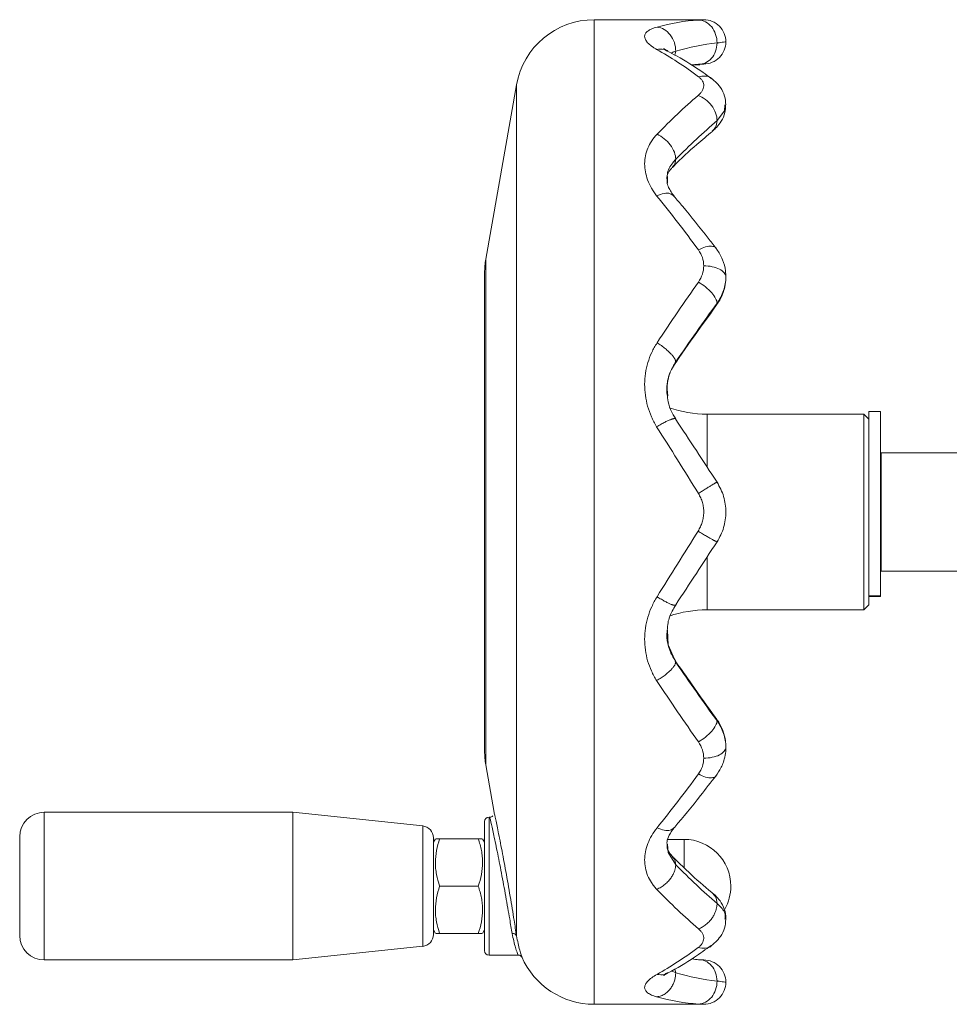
# Model space of a CAD drawing. Header units: millimetres. Extents: x 133 to 1049, y -79 to 877.
# Tile 9 of 28: x 133 to 227, y 633 to 733. Entities that reach past the tile are written whole.
import ezdxf

# ---------------------------------------------------------------- set-up
doc = ezdxf.new("R2010")
doc.units = ezdxf.units.MM

msp = doc.modelspace()

# ---------------------------------------------------------------- linework, layer by layer
at = {"color": 7, "linetype": 'Continuous', "lineweight": 15}
for p, q in [((202.36, 732.89), (191.23, 732.89)), ((199.51, 729.69), (199.44, 729.3)), ((201.13, 728.26), (201.71, 728.3)), ((201.71, 728.3), (201.95, 728.32)), ((183.35, 726.28), (180.23, 708.58)), ((180.11, 658.59), (180.11, 707.19)), ((199.45, 698.05), (199.51, 698.14)), ((220.31, 693.09), (219.11, 693.09)), ((219.11, 674.36), (219.11, 693.09)), ((220.31, 674.36), (220.31, 693.09)), ((218.61, 692.83), (202.7, 692.83)), ((219.11, 692.33), (218.61, 692.83)), ((218.61, 692.83), (218.61, 672.95)), ((232.76, 688.89), (220.36, 688.89)), ((220.36, 688.89), (220.36, 676.89)), ((220.36, 687.89), (220.31, 687.89)), ((220.31, 677.89), (220.36, 677.89)), ((220.36, 676.89), (232.76, 676.89)), ((219.11, 674.36), (219.11, 673.45)), ((219.11, 674.36), (220.31, 674.36)), ((219.11, 674.31), (219.11, 674.36)), ((219.11, 674.31), (220.31, 674.31)), ((220.31, 674.31), (220.31, 674.36)), ((218.61, 672.95), (219.11, 673.45)), ((202.7, 672.95), (218.61, 672.95)), ((199.45, 667.73), (199.51, 667.64)), ((180.23, 657.2), (181.08, 652.36)), ((160.64, 652.39), (135.41, 652.39)), ((173.83, 651), (160.64, 652.39)), ((160.64, 652.39), (160.64, 637.39)), ((180.11, 644.89), (180.11, 651.44)), ((180.64, 651.89), (180.56, 651.89)), ((132.91, 639.89), (132.91, 649.89)), ((174.91, 649.81), (174.91, 644.89)), ((175.11, 649.7), (174.91, 649.34)), ((179.47, 649.7), (175.54, 649.7)), ((180.11, 649.34), (179.9, 649.7)), ((200.36, 649.64), (198.71, 649.64)), ((174.91, 644.89), (174.91, 639.97)), ((179.47, 644.89), (175.54, 644.89)), ((180.11, 638.34), (180.11, 644.89)), ((174.91, 640.44), (175.11, 640.08)), ((179.47, 640.08), (175.54, 640.08)), ((179.9, 640.08), (180.11, 640.44)), ((160.64, 637.39), (173.83, 638.78)), ((135.41, 637.39), (160.64, 637.39)), ((180.56, 637.89), (183.48, 637.89)), ((199.44, 636.5), (199.51, 636.09)), ((191.23, 632.89), (202.36, 632.89))]:
    msp.add_line(p, q, dxfattribs=at)
at = {"color": 8, "linetype": 'Continuous', "lineweight": 15}
for p, q in [((191.23, 732.89), (191.23, 632.89)), ((201.07, 728.29), (201.82, 728.36)), ((183.35, 726.28), (183.35, 639.84)), ((198.67, 716.28), (198.69, 716.64)), ((180.23, 708.58), (180.23, 657.2)), ((203.6, 703.87), (203.71, 704.09)), ((203.61, 703.89), (203.58, 703.83)), ((202.7, 692.83), (202.7, 687.51)), ((202.7, 678.28), (202.7, 672.95)), ((203.6, 661.9), (203.71, 661.68)), ((135.41, 652.39), (135.41, 637.39)), ((173.83, 638.78), (173.83, 651)), ((180.56, 651.89), (180.56, 644.89)), ((200.36, 649.64), (200.36, 646.8)), ((180.56, 644.89), (180.56, 637.89))]:
    msp.add_line(p, q, dxfattribs=at)
at = {"color": 8, "linetype": 'Continuous', "lineweight": 15, "flags": 128}
for points in [[(204.5, 724.24), (204.47, 723.63), (203.71, 722.64), (203.71, 722.64), (203.71, 722.64)], [(198.68, 670.88), (198.74, 669.4), (199.51, 667.64), (199.51, 667.64), (199.51, 667.64)], [(198.69, 649.15), (198.74, 648.31), (199.51, 647.07), (199.51, 647.07), (199.51, 647.07)], [(199.09, 636.3), (199.51, 636.09), (199.51, 636.09), (199.51, 636.09)]]:
    msp.add_lwpolyline(points, dxfattribs=at)
at = {"color": 7, "linetype": 'Continuous', "lineweight": 15}
for centre, radius, start, end in [((191.23, 724.89), 8, 90, 170), ((188.11, 707.19), 8, 170, 180), ((202.7, 704.83), 12, 251.2466, 270), ((202.7, 660.95), 12, 90, 108.5898), ((188.11, 658.59), 8, 180, 190), ((135.41, 649.89), 2.5, 90, 180), ((173.71, 649.81), 1.2, 0, 84), ((180.56, 651.44), 0.45, 90, 180), ((200.36, 644.89), 4.75, 0, 90), ((200.36, 644.89), 4.75, 330.517, 0), ((182.99, 639.69), 0.388, 22.1797, 102.4842), ((135.41, 639.89), 2.5, 180, 270), ((173.71, 639.97), 1.2, 276, 0), ((180.56, 638.34), 0.45, 180, 270), ((191.23, 640.89), 8, 203.3885, 270)]:
    msp.add_arc(centre, radius, start, end, dxfattribs=at)
for points, knots in [([(197.58, 729.87), (197.49, 729.93), (197.39, 729.98), (197.21, 730.1), (197.13, 730.15), (196.9, 730.32), (196.77, 730.44), (196.56, 730.66), (196.49, 730.78), (196.38, 730.99), (196.36, 731.09), (196.36, 731.29), (196.39, 731.39), (196.5, 731.57), (196.58, 731.66), (196.79, 731.81), (196.92, 731.89), (197.24, 732.02), (197.43, 732.09), (197.62, 732.14)], [0, 0, 0, 0, 0.0625, 0.0625, 0.125, 0.125, 0.25, 0.25, 0.375, 0.375, 0.5, 0.5, 0.625, 0.625, 0.75, 0.75, 0.875, 0.875, 1, 1, 1, 1]), ([(197.62, 732.14), (197.87, 732.12), (198.12, 732.03), (198.58, 731.75), (198.79, 731.56), (199.14, 731.11), (199.28, 730.84), (199.47, 730.28), (199.51, 729.98), (199.51, 729.69)], [0, 0, 0, 0, 0.25, 0.25, 0.5, 0.5, 0.75, 0.75, 1, 1, 1, 1]), ([(201.82, 732.85), (202.07, 732.85), (202.32, 732.78), (202.78, 732.54), (202.99, 732.37), (203.34, 731.94), (203.48, 731.68), (203.66, 731.12), (203.71, 730.82), (203.71, 730.53)], [0, 0, 0, 0, 0.25, 0.25, 0.5, 0.5, 0.75, 0.75, 1, 1, 1, 1]), ([(202.36, 732.89), (202.65, 732.89), (202.95, 732.83), (203.49, 732.61), (203.74, 732.44), (204.16, 732.02), (204.32, 731.77), (204.55, 731.23), (204.61, 730.93), (204.61, 730.64)], [0, 0, 0, 0, 0.25, 0.25, 0.5, 0.5, 0.75, 0.75, 1, 1, 1, 1]), ([(203.71, 730.53), (203.7, 730.24), (203.65, 729.95), (203.46, 729.42), (203.32, 729.17), (202.97, 728.77), (202.76, 728.61), (202.31, 728.4), (202.07, 728.35), (201.82, 728.36)], [0, 0, 0, 0, 0.25, 0.25, 0.5, 0.5, 0.75, 0.75, 1, 1, 1, 1]), ([(204.61, 730.64), (204.61, 730.34), (204.55, 730.05), (204.32, 729.51), (204.16, 729.26), (203.74, 728.84), (203.49, 728.67), (202.95, 728.45), (202.65, 728.39), (202.36, 728.39)], [0, 0, 0, 0, 0.25, 0.25, 0.5, 0.5, 0.75, 0.75, 1, 1, 1, 1]), ([(204.61, 730.64), (204.61, 730.64), (204.53, 730.63), (204.22, 730.59), (204, 730.56), (203.71, 730.53)], [0, 0, 0, 0, 0.5, 0.5, 1, 1, 1, 1]), ([(197.58, 729.87), (197.84, 729.9), (198.24, 729.95), (198.54, 729.75), (198.64, 729.69)], [0, 0, 0, 0, 0.6645738, 1, 1, 1, 1]), ([(198.71, 729.7), (198.62, 729.76), (198.42, 729.87), (198.27, 729.99), (198.28, 729.98), (198.29, 729.97)], [0, 0, 0, 0, 0.377712, 0.792988, 1, 1, 1, 1]), ([(203.13, 726.93), (202.86, 727.13), (201.69, 727.97), (200.2, 728.92), (198.97, 729.54), (198.65, 729.71)], [0, 0, 0, 0, 0.185335, 0.787555, 1, 1, 1, 1]), ([(202.36, 728.39), (202.36, 728.39), (202.31, 728.39), (202.13, 728.37), (201.99, 728.37), (201.82, 728.36)], [0, 0, 0, 0, 0.5, 0.5, 1, 1, 1, 1]), ([(201.78, 725.19), (201.87, 725.26), (201.95, 725.34), (202.1, 725.5), (202.16, 725.58), (202.25, 725.75), (202.29, 725.83), (202.34, 726), (202.36, 726.09), (202.36, 726.25), (202.35, 726.34), (202.31, 726.5), (202.27, 726.58), (202.18, 726.74), (202.13, 726.81), (201.98, 726.96), (201.9, 727.03), (201.82, 727.1)], [0, 0, 0, 0, 0.125, 0.125, 0.25, 0.25, 0.375, 0.375, 0.5, 0.5, 0.625, 0.625, 0.75, 0.75, 0.875, 0.875, 1, 1, 1, 1]), ([(201.82, 727.1), (202.06, 727.14), (202.55, 727.22), (203.04, 727.08), (203.18, 726.89), (203.19, 726.88)], [0, 0, 0, 0, 0.48361, 0.96722, 1, 1, 1, 1]), ([(204.59, 724.25), (204.57, 724.55), (204.53, 725.17), (204.12, 725.99), (203.58, 726.58), (203.3, 726.8), (203.2, 726.88)], [0, 0, 0, 0, 0.274601, 0.580636, 0.847171, 1, 1, 1, 1]), ([(201.78, 725.19), (202.04, 725.1), (202.29, 724.97), (202.76, 724.63), (202.97, 724.41), (203.33, 723.94), (203.47, 723.68), (203.66, 723.16), (203.71, 722.89), (203.71, 722.64)], [0, 0, 0, 0, 0.25, 0.25, 0.5, 0.5, 0.75, 0.75, 1, 1, 1, 1]), ([(203.29, 721.61), (203.41, 721.72), (203.71, 722), (204.18, 722.6), (204.55, 723.38), (204.57, 723.95), (204.57, 724.21)], [0, 0, 0, 0, 0.1787265, 0.4457271, 0.754359, 1, 1, 1, 1]), ([(203.71, 722.64), (203.68, 722.4), (203.63, 721.95), (203.35, 721.7), (203.22, 721.58)], [0, 0, 0, 0, 0.546767, 1, 1, 1, 1]), ([(197.58, 715.01), (197.49, 715.14), (197.39, 715.27), (197.21, 715.53), (197.13, 715.66), (196.9, 716.06), (196.77, 716.33), (196.56, 716.89), (196.49, 717.17), (196.38, 717.72), (196.36, 717.99), (196.36, 718.54), (196.39, 718.81), (196.5, 719.34), (196.58, 719.6), (196.79, 720.1), (196.92, 720.34), (197.24, 720.8), (197.43, 721.03), (197.62, 721.25)], [0, 0, 0, 0, 0.0625, 0.0625, 0.125, 0.125, 0.25, 0.25, 0.375, 0.375, 0.5, 0.5, 0.625, 0.625, 0.75, 0.75, 0.875, 0.875, 1, 1, 1, 1]), ([(197.62, 721.25), (197.87, 721.14), (198.12, 720.99), (198.58, 720.62), (198.79, 720.41), (199.14, 719.94), (199.28, 719.68), (199.47, 719.18), (199.51, 718.94), (199.51, 718.71)], [0, 0, 0, 0, 0.25, 0.25, 0.5, 0.5, 0.75, 0.75, 1, 1, 1, 1]), ([(199.2, 717.91), (199.22, 717.93), (200.05, 718.77), (201.4, 720.03), (202.72, 721.11), (203.25, 721.55)], [0, 0, 0, 0, 0.0195567, 0.6057448, 1, 1, 1, 1]), ([(199.51, 718.71), (199.49, 718.49), (199.47, 718.19), (199.27, 718.03), (199.22, 717.99)], [0, 0, 0, 0, 0.754302, 1, 1, 1, 1]), ([(198.63, 716.65), (198.62, 716.72), (198.61, 717.01), (198.76, 717.35), (198.96, 717.65), (199.17, 717.87), (199.25, 717.96)], [0, 0, 0, 0, 0.160159, 0.638955, 0.866296, 1, 1, 1, 1]), ([(199.36, 714.95), (199.25, 715.1), (199.01, 715.42), (198.75, 715.91), (198.62, 716.32), (198.63, 716.55), (198.63, 716.65)], [0, 0, 0, 0, 0.214955, 0.461335, 0.79174, 1, 1, 1, 1]), ([(197.58, 715.01), (197.84, 715.11), (198.34, 715.3), (198.99, 715.27), (199.22, 715.06), (199.33, 714.96)], [0, 0, 0, 0, 0.343464, 0.6869279, 1, 1, 1, 1]), ([(203.61, 709.67), (203.34, 710.01), (202.22, 711.48), (200.79, 713.26), (199.63, 714.62), (199.34, 714.96)], [0, 0, 0, 0, 0.186122, 0.791851, 1, 1, 1, 1]), ([(204.6, 706.79), (204.59, 706.98), (204.58, 707.56), (204.31, 708.53), (203.89, 709.3), (203.64, 709.63), (203.61, 709.66)], [0, 0, 0, 0, 0.193243, 0.572496, 0.955816, 1, 1, 1, 1]), ([(204.61, 706.76), (204.61, 706.91), (204.55, 707.06), (204.32, 707.33), (204.16, 707.45), (203.74, 707.66), (203.49, 707.75), (202.95, 707.86), (202.65, 707.89), (202.36, 707.89)], [0, 0, 0, 0, 0.25, 0.25, 0.5, 0.5, 0.75, 0.75, 1, 1, 1, 1]), ([(203.71, 704.09), (203.71, 704.23), (203.66, 704.4), (203.48, 704.76), (203.34, 704.96), (202.99, 705.36), (202.78, 705.56), (202.32, 705.93), (202.07, 706.1), (201.82, 706.24)], [0, 0, 0, 0, 0.25, 0.25, 0.5, 0.5, 0.75, 0.75, 1, 1, 1, 1]), ([(203.63, 703.88), (203.79, 704.11), (204.18, 704.69), (204.51, 705.63), (204.61, 706.44), (204.61, 706.77), (204.61, 706.83)], [0, 0, 0, 0, 0.268284, 0.651867, 0.939077, 1, 1, 1, 1]), ([(204.61, 706.76), (204.61, 706.3), (204.53, 705.84), (204.22, 704.93), (204, 704.5), (203.71, 704.09)], [0, 0, 0, 0, 0.5, 0.5, 1, 1, 1, 1]), ([(199.47, 698.01), (199.5, 698.05), (200.35, 699.29), (201.74, 701.26), (203.1, 703.12), (203.63, 703.85)], [0, 0, 0, 0, 0.017746, 0.613657, 1, 1, 1, 1]), ([(197.58, 691.55), (197.49, 691.72), (197.39, 691.89), (197.21, 692.22), (197.13, 692.39), (196.9, 692.91), (196.77, 693.27), (196.56, 694), (196.49, 694.37), (196.38, 695.12), (196.36, 695.49), (196.36, 696.23), (196.39, 696.6), (196.5, 697.34), (196.58, 697.71), (196.79, 698.41), (196.92, 698.76), (197.24, 699.43), (197.43, 699.75), (197.62, 700.07)], [0, 0, 0, 0, 0.0625, 0.0625, 0.125, 0.125, 0.25, 0.25, 0.375, 0.375, 0.5, 0.5, 0.625, 0.625, 0.75, 0.75, 0.875, 0.875, 1, 1, 1, 1]), ([(199.51, 698.14), (199.51, 698.15), (199.51, 698.19), (199.5, 698.25), (199.48, 698.32), (199.44, 698.4), (199.39, 698.49), (199.33, 698.59), (199.26, 698.69), (199.16, 698.81), (199.06, 698.93), (198.93, 699.06), (198.79, 699.2), (198.63, 699.34), (198.45, 699.49), (198.26, 699.64), (198.06, 699.79), (197.84, 699.93), (197.7, 700.02), (197.62, 700.07)], [0, 0, 0, 0, 0.042769, 0.087542, 0.13432, 0.183104, 0.233895, 0.286692, 0.341496, 0.398308, 0.457128, 0.517956, 0.580793, 0.645639, 0.712493, 0.781356, 0.852228, 0.92511, 1, 1, 1, 1]), ([(198.67, 694.69), (198.65, 694.8), (198.55, 695.31), (198.68, 696.24), (198.98, 697.23), (199.35, 697.8), (199.49, 698.02)], [0, 0, 0, 0, 0.092979, 0.432702, 0.779996, 1, 1, 1, 1]), ([(199.51, 692.34), (199.43, 692.48), (199.13, 692.97), (198.78, 693.75), (198.7, 694.41), (198.67, 694.69)], [0, 0, 0, 0, 0.193789, 0.65815, 1, 1, 1, 1]), ([(199.51, 692.3), (199.51, 692.31), (199.51, 692.33), (199.5, 692.35), (199.47, 692.37), (199.44, 692.37), (199.39, 692.38), (199.33, 692.37), (199.25, 692.35), (199.15, 692.33), (199.04, 692.29), (198.92, 692.24), (198.77, 692.18), (198.61, 692.11), (198.43, 692.02), (198.24, 691.92), (198.03, 691.81), (197.81, 691.69), (197.66, 691.6), (197.58, 691.55)], [0, 0, 0, 0, 0.0427929, 0.0875889, 0.1343881, 0.183191, 0.2339975, 0.286808, 0.3416225, 0.3984412, 0.457264, 0.5180911, 0.5809225, 0.6457582, 0.7125982, 0.7814425, 0.8522909, 0.9251435, 1, 1, 1, 1]), ([(203.71, 685.91), (203.71, 685.91), (203.71, 685.91), (203.69, 685.91), (203.67, 685.9), (203.64, 685.89), (203.59, 685.86), (203.53, 685.83), (203.46, 685.79), (203.38, 685.74), (203.28, 685.68), (203.17, 685.61), (203.04, 685.54), (202.9, 685.45), (202.75, 685.36), (202.58, 685.25), (202.4, 685.14), (202.21, 685.02), (202.02, 684.9), (201.89, 684.81), (201.82, 684.77)], [0, 0, 0, 0, 0.0435455, 0.0885015, 0.1348687, 0.1826477, 0.231839, 0.2824432, 0.3344606, 0.3878917, 0.4427368, 0.4989963, 0.5566702, 0.6157589, 0.6762623, 0.7381806, 0.8015137, 0.8662614, 0.9324236, 1, 1, 1, 1]), ([(203.71, 685.91), (203.84, 685.68), (203.98, 685.44), (204.21, 684.96), (204.31, 684.72), (204.45, 684.21), (204.51, 683.94), (204.59, 683.41), (204.61, 683.15), (204.61, 682.62), (204.59, 682.36), (204.51, 681.83), (204.45, 681.57), (204.3, 681.06), (204.21, 680.81), (203.98, 680.33), (203.85, 680.1), (203.71, 679.87)], [0, 0, 0, 0, 0.125, 0.125, 0.25, 0.25, 0.375, 0.375, 0.5, 0.5, 0.625, 0.625, 0.75, 0.75, 0.875, 0.875, 1, 1, 1, 1]), ([(201.78, 680.94), (201.87, 681.09), (201.95, 681.24), (202.1, 681.54), (202.16, 681.69), (202.25, 682.01), (202.29, 682.18), (202.34, 682.51), (202.36, 682.68), (202.36, 683.01), (202.35, 683.18), (202.31, 683.52), (202.27, 683.68), (202.18, 684.01), (202.13, 684.17), (201.98, 684.47), (201.9, 684.62), (201.82, 684.77)], [0, 0, 0, 0, 0.125, 0.125, 0.25, 0.25, 0.375, 0.375, 0.5, 0.5, 0.625, 0.625, 0.75, 0.75, 0.875, 0.875, 1, 1, 1, 1]), ([(203.71, 679.87), (203.71, 679.87), (203.71, 679.87), (203.69, 679.87), (203.67, 679.87), (203.63, 679.89), (203.59, 679.91), (203.52, 679.94), (203.45, 679.98), (203.35, 680.03), (203.24, 680.09), (203.11, 680.16), (202.97, 680.25), (202.8, 680.34), (202.63, 680.44), (202.43, 680.55), (202.23, 680.68), (202.01, 680.81), (201.86, 680.9), (201.78, 680.94)], [0, 0, 0, 0, 0.042792, 0.087586, 0.134384, 0.183186, 0.233992, 0.286802, 0.341616, 0.398435, 0.457258, 0.518085, 0.580917, 0.645753, 0.712594, 0.781439, 0.852288, 0.925142, 1, 1, 1, 1]), ([(197.58, 665.77), (197.49, 665.93), (197.39, 666.09), (197.21, 666.41), (197.13, 666.58), (196.9, 667.08), (196.77, 667.42), (196.56, 668.13), (196.49, 668.5), (196.38, 669.24), (196.36, 669.61), (196.36, 670.35), (196.39, 670.72), (196.5, 671.48), (196.58, 671.84), (196.79, 672.57), (196.92, 672.92), (197.24, 673.62), (197.43, 673.95), (197.62, 674.29)], [0, 0, 0, 0, 0.0625, 0.0625, 0.125, 0.125, 0.25, 0.25, 0.375, 0.375, 0.5, 0.5, 0.625, 0.625, 0.75, 0.75, 0.875, 0.875, 1, 1, 1, 1]), ([(199.51, 673.47), (199.51, 673.47), (199.51, 673.45), (199.5, 673.43), (199.48, 673.42), (199.44, 673.41), (199.39, 673.41), (199.33, 673.42), (199.26, 673.44), (199.16, 673.47), (199.06, 673.51), (198.93, 673.56), (198.79, 673.63), (198.63, 673.71), (198.45, 673.8), (198.26, 673.9), (198.06, 674.02), (197.84, 674.15), (197.7, 674.24), (197.62, 674.29)], [0, 0, 0, 0, 0.042769, 0.087542, 0.13432, 0.183104, 0.233895, 0.286692, 0.341496, 0.398308, 0.457128, 0.517956, 0.580793, 0.645639, 0.712493, 0.781356, 0.852228, 0.92511, 1, 1, 1, 1]), ([(198.66, 670.87), (198.67, 671.13), (198.71, 671.79), (199.04, 672.66), (199.39, 673.24), (199.51, 673.44)], [0, 0, 0, 0, 0.288438, 0.745409, 1, 1, 1, 1]), ([(199.49, 667.76), (199.4, 667.89), (199.09, 668.37), (198.75, 669.24), (198.57, 670.17), (198.64, 670.72), (198.66, 670.87)], [0, 0, 0, 0, 0.147, 0.5016, 0.866505, 1, 1, 1, 1]), ([(199.51, 667.64), (199.51, 667.63), (199.51, 667.59), (199.5, 667.53), (199.47, 667.46), (199.44, 667.38), (199.39, 667.3), (199.33, 667.2), (199.25, 667.1), (199.15, 666.99), (199.04, 666.87), (198.92, 666.74), (198.77, 666.61), (198.61, 666.47), (198.43, 666.33), (198.24, 666.19), (198.03, 666.04), (197.81, 665.9), (197.66, 665.82), (197.58, 665.77)], [0, 0, 0, 0, 0.042793, 0.087589, 0.134388, 0.183191, 0.233998, 0.286808, 0.341623, 0.398441, 0.457264, 0.518091, 0.580923, 0.645758, 0.712598, 0.781442, 0.852291, 0.925143, 1, 1, 1, 1]), ([(203.63, 661.92), (203.61, 661.95), (202.77, 663.09), (201.38, 665.02), (200.02, 666.99), (199.47, 667.77)], [0, 0, 0, 0, 0.0172394, 0.6095375, 1, 1, 1, 1]), ([(203.71, 661.68), (203.71, 661.55), (203.66, 661.38), (203.48, 661.02), (203.34, 660.82), (202.99, 660.42), (202.78, 660.22), (202.32, 659.85), (202.07, 659.68), (201.82, 659.53)], [0, 0, 0, 0, 0.25, 0.25, 0.5, 0.5, 0.75, 0.75, 1, 1, 1, 1]), ([(204.6, 659.08), (204.59, 659.28), (204.58, 659.78), (204.34, 660.67), (203.99, 661.43), (203.7, 661.82), (203.64, 661.9)], [0, 0, 0, 0, 0.199104, 0.504948, 0.899597, 1, 1, 1, 1]), ([(203.71, 661.68), (204, 661.28), (204.22, 660.84), (204.53, 659.94), (204.61, 659.48), (204.61, 659.01)], [0, 0, 0, 0, 0.5, 0.5, 1, 1, 1, 1]), ([(204.61, 659.01), (204.61, 658.87), (204.55, 658.72), (204.32, 658.45), (204.16, 658.32), (203.74, 658.11), (203.49, 658.03), (202.95, 657.92), (202.65, 657.89), (202.36, 657.89)], [0, 0, 0, 0, 0.25, 0.25, 0.5, 0.5, 0.75, 0.75, 1, 1, 1, 1]), ([(203.43, 655.87), (203.63, 656.14), (204.06, 656.72), (204.44, 657.65), (204.6, 658.46), (204.6, 658.85), (204.6, 658.99)], [0, 0, 0, 0, 0.298301, 0.637275, 0.873723, 1, 1, 1, 1]), ([(199.34, 650.8), (199.37, 650.83), (200.26, 651.88), (201.68, 653.62), (203.08, 655.44), (203.61, 656.12)], [0, 0, 0, 0, 0.0173331, 0.6301399, 1, 1, 1, 1]), ([(180.96, 652.04), (180.93, 652.01), (180.87, 651.95), (180.75, 651.89), (180.67, 651.9), (180.64, 651.9)], [0, 0, 0, 0, 0.30485, 0.753823, 1, 1, 1, 1]), ([(181.09, 652.36), (181.08, 652.38), (181.05, 652.51), (181.17, 651.96), (181.43, 650.73), (181.82, 648.79), (182.27, 646.4), (182.71, 643.84), (183.09, 641.53), (183.27, 640.35), (183.35, 639.84)], [0, 0, 0, 0, 0.021031, 0.161101, 0.301598, 0.444671, 0.590629, 0.738248, 0.885865, 1, 1, 1, 1]), ([(197.58, 644.58), (197.49, 644.68), (197.39, 644.79), (197.21, 645.02), (197.13, 645.13), (196.9, 645.48), (196.77, 645.72), (196.56, 646.22), (196.49, 646.49), (196.38, 647.01), (196.36, 647.28), (196.36, 647.83), (196.39, 648.1), (196.5, 648.66), (196.58, 648.94), (196.79, 649.49), (196.92, 649.76), (197.24, 650.29), (197.43, 650.55), (197.62, 650.82)], [0, 0, 0, 0, 0.0625, 0.0625, 0.125, 0.125, 0.25, 0.25, 0.375, 0.375, 0.5, 0.5, 0.625, 0.625, 0.75, 0.75, 0.875, 0.875, 1, 1, 1, 1]), ([(199.33, 650.82), (199.22, 650.72), (198.99, 650.52), (198.37, 650.51), (197.87, 650.71), (197.62, 650.81)], [0, 0, 0, 0, 0.308083, 0.654041, 1, 1, 1, 1]), ([(198.64, 649.15), (198.63, 649.23), (198.61, 649.49), (198.79, 649.99), (199.05, 650.43), (199.29, 650.74), (199.37, 650.84)], [0, 0, 0, 0, 0.203487, 0.59638, 0.865839, 1, 1, 1, 1]), ([(175.54, 649.7), (175.28, 648.91), (175.12, 648.11), (175.11, 647.09), (175.12, 646.89), (175.16, 646.48), (175.19, 646.28), (175.31, 645.68), (175.41, 645.28), (175.54, 644.89)], [0, 0, 0, 0, 0.5, 0.5, 0.625, 0.625, 0.75, 0.75, 1, 1, 1, 1]), ([(175.2, 649.7), (175.21, 649.7), (175.23, 649.7), (175.48, 649.7), (175.54, 649.7)], [0, 0, 0, 0, 0.760708, 1, 1, 1, 1]), ([(179.47, 649.7), (179.54, 649.7), (179.79, 649.7), (179.81, 649.7), (179.82, 649.7)], [0, 0, 0, 0, 0.239292, 1, 1, 1, 1]), ([(179.47, 644.89), (179.74, 645.67), (179.9, 646.47), (179.9, 647.49), (179.89, 647.7), (179.85, 648.1), (179.83, 648.31), (179.71, 648.91), (179.6, 649.3), (179.47, 649.7)], [0, 0, 0, 0, 0.5, 0.5, 0.625, 0.625, 0.75, 0.75, 1, 1, 1, 1]), ([(199.24, 647.82), (199.15, 647.93), (198.95, 648.15), (198.73, 648.5), (198.62, 648.77), (198.63, 649.04), (198.64, 649.15)], [0, 0, 0, 0, 0.193887, 0.414922, 0.771501, 1, 1, 1, 1]), ([(199.51, 647.07), (199.51, 647.03), (199.51, 646.95), (199.5, 646.82), (199.47, 646.69), (199.44, 646.55), (199.39, 646.4), (199.33, 646.24), (199.25, 646.08), (199.15, 645.91), (199.04, 645.74), (198.92, 645.57), (198.77, 645.4), (198.61, 645.23), (198.43, 645.08), (198.24, 644.93), (198.03, 644.79), (197.81, 644.67), (197.66, 644.61), (197.58, 644.58)], [0, 0, 0, 0, 0.042793, 0.087589, 0.134388, 0.183191, 0.233998, 0.286808, 0.341623, 0.398441, 0.457264, 0.518091, 0.580923, 0.645758, 0.712598, 0.781442, 0.852291, 0.925143, 1, 1, 1, 1]), ([(203.23, 644.22), (203.21, 644.23), (202.41, 644.87), (201.07, 646.05), (199.74, 647.36), (199.2, 647.88)], [0, 0, 0, 0, 0.0138591, 0.6044631, 1, 1, 1, 1]), ([(199.21, 647.79), (199.27, 647.75), (199.47, 647.59), (199.49, 647.29), (199.51, 647.07)], [0, 0, 0, 0, 0.26107, 1, 1, 1, 1]), ([(175.54, 644.89), (175.28, 644.1), (175.12, 643.31), (175.11, 642.29), (175.12, 642.08), (175.16, 641.68), (175.19, 641.47), (175.31, 640.87), (175.41, 640.48), (175.54, 640.08)], [0, 0, 0, 0, 0.5, 0.5, 0.625, 0.625, 0.75, 0.75, 1, 1, 1, 1]), ([(179.47, 640.08), (179.74, 640.87), (179.9, 641.66), (179.9, 642.69), (179.89, 642.89), (179.85, 643.3), (179.83, 643.5), (179.71, 644.1), (179.6, 644.5), (179.47, 644.89)], [0, 0, 0, 0, 0.5, 0.5, 0.625, 0.625, 0.75, 0.75, 1, 1, 1, 1]), ([(203.21, 644.2), (203.34, 644.08), (203.63, 643.82), (203.68, 643.38), (203.71, 643.14)], [0, 0, 0, 0, 0.445074, 1, 1, 1, 1]), ([(204.6, 641.53), (204.6, 641.55), (204.65, 641.89), (204.47, 642.56), (204.09, 643.34), (203.6, 643.89), (203.37, 644.09), (203.29, 644.16)], [0, 0, 0, 0, 0.0200947, 0.3275598, 0.629673, 0.8677798, 1, 1, 1, 1]), ([(203.71, 643.14), (203.71, 643.1), (203.71, 643.01), (203.69, 642.87), (203.67, 642.72), (203.64, 642.57), (203.59, 642.41), (203.53, 642.25), (203.46, 642.09), (203.38, 641.92), (203.28, 641.75), (203.17, 641.59), (203.04, 641.43), (202.9, 641.27), (202.75, 641.12), (202.58, 640.98), (202.4, 640.85), (202.21, 640.73), (202.02, 640.63), (201.89, 640.58), (201.82, 640.56)], [0, 0, 0, 0, 0.043546, 0.088502, 0.134869, 0.182648, 0.231839, 0.282443, 0.334461, 0.387892, 0.442737, 0.498996, 0.55667, 0.615759, 0.676262, 0.738181, 0.801514, 0.866261, 0.932424, 1, 1, 1, 1]), ([(203.16, 638.86), (203.3, 638.97), (203.61, 639.23), (204.11, 639.8), (204.53, 640.61), (204.58, 641.22), (204.6, 641.53)], [0, 0, 0, 0, 0.183523, 0.424821, 0.715672, 1, 1, 1, 1]), ([(175.54, 640.08), (175.48, 640.08), (175.23, 640.08), (175.21, 640.08), (175.2, 640.08)], [0, 0, 0, 0, 0.239292, 1, 1, 1, 1]), ([(179.82, 640.08), (179.81, 640.08), (179.79, 640.08), (179.54, 640.08), (179.47, 640.08)], [0, 0, 0, 0, 0.760708, 1, 1, 1, 1]), ([(201.78, 638.65), (201.87, 638.72), (201.95, 638.78), (202.1, 638.93), (202.16, 639), (202.25, 639.16), (202.29, 639.24), (202.34, 639.4), (202.36, 639.48), (202.36, 639.65), (202.35, 639.73), (202.31, 639.91), (202.27, 639.99), (202.18, 640.16), (202.13, 640.24), (201.98, 640.4), (201.9, 640.48), (201.82, 640.56)], [0, 0, 0, 0, 0.125, 0.125, 0.25, 0.25, 0.375, 0.375, 0.5, 0.5, 0.625, 0.625, 0.75, 0.75, 0.875, 0.875, 1, 1, 1, 1]), ([(198.68, 636.06), (198.7, 636.07), (199.62, 636.53), (201.11, 637.42), (202.55, 638.46), (203.12, 638.86)], [0, 0, 0, 0, 0.017455, 0.615534, 1, 1, 1, 1]), ([(203.16, 638.86), (203.16, 638.86), (203.02, 638.68), (202.53, 638.54), (202.03, 638.61), (201.78, 638.65)], [0, 0, 0, 0, 0.007253, 0.503626, 1, 1, 1, 1]), ([(183.5, 637.89), (183.51, 637.89), (183.56, 637.9), (183.65, 637.87), (183.75, 637.83), (183.83, 637.77), (183.88, 637.71), (183.91, 637.67), (183.92, 637.63), (183.93, 637.62), (183.93, 637.61), (183.93, 637.61), (183.94, 637.6), (183.94, 637.6), (183.94, 637.6), (183.94, 637.6)], [0, 0, 0, 0, 0.037526, 0.22516, 0.381349, 0.51315, 0.621062, 0.70338, 0.749266, 0.772738, 0.791017, 0.816156, 0.863609, 0.990752, 1, 1, 1, 1]), ([(201.95, 637.42), (201.93, 637.42), (201.67, 637.43), (201.4, 637.47), (201.16, 637.52)], [0, 0, 0, 0, 0.080796, 1, 1, 1, 1]), ([(201.82, 637.42), (202.06, 637.43), (202.31, 637.38), (202.76, 637.17), (202.97, 637.01), (203.32, 636.61), (203.46, 636.36), (203.65, 635.83), (203.7, 635.54), (203.71, 635.25)], [0, 0, 0, 0, 0.25, 0.25, 0.5, 0.5, 0.75, 0.75, 1, 1, 1, 1]), ([(202.36, 637.39), (202.65, 637.39), (202.95, 637.33), (203.49, 637.11), (203.74, 636.94), (204.16, 636.52), (204.32, 636.27), (204.55, 635.73), (204.61, 635.43), (204.61, 635.14)], [0, 0, 0, 0, 0.25, 0.25, 0.5, 0.5, 0.75, 0.75, 1, 1, 1, 1]), ([(199.51, 636.09), (199.51, 636.04), (199.51, 635.94), (199.5, 635.78), (199.47, 635.62), (199.44, 635.45), (199.39, 635.27), (199.33, 635.1), (199.25, 634.92), (199.15, 634.74), (199.04, 634.56), (198.92, 634.4), (198.77, 634.24), (198.61, 634.09), (198.43, 633.96), (198.24, 633.84), (198.03, 633.75), (197.81, 633.68), (197.66, 633.66), (197.58, 633.65)], [0, 0, 0, 0, 0.042793, 0.087589, 0.134388, 0.183191, 0.233998, 0.286808, 0.341623, 0.398441, 0.457264, 0.518091, 0.580923, 0.645758, 0.712598, 0.781442, 0.852291, 0.925143, 1, 1, 1, 1]), ([(198.66, 636.1), (198.56, 636.03), (198.26, 635.84), (197.88, 635.9), (197.62, 635.93)], [0, 0, 0, 0, 0.330954, 1, 1, 1, 1]), ([(198.28, 635.81), (198.29, 635.82), (198.32, 635.84), (198.55, 635.98), (198.71, 636.08), (198.73, 636.09)], [0, 0, 0, 0, 0.504153, 0.921038, 1, 1, 1, 1]), ([(197.58, 633.65), (197.49, 633.68), (197.39, 633.71), (197.21, 633.77), (197.13, 633.8), (196.9, 633.9), (196.77, 633.98), (196.56, 634.14), (196.49, 634.22), (196.38, 634.41), (196.36, 634.5), (196.36, 634.7), (196.39, 634.81), (196.5, 635.02), (196.58, 635.13), (196.79, 635.36), (196.92, 635.47), (197.24, 635.7), (197.43, 635.82), (197.62, 635.93)], [0, 0, 0, 0, 0.0625, 0.0625, 0.125, 0.125, 0.25, 0.25, 0.375, 0.375, 0.5, 0.5, 0.625, 0.625, 0.75, 0.75, 0.875, 0.875, 1, 1, 1, 1]), ([(203.71, 635.25), (203.71, 634.95), (203.66, 634.65), (203.48, 634.1), (203.34, 633.84), (202.99, 633.41), (202.78, 633.24), (202.32, 633), (202.07, 632.93), (201.82, 632.92)], [0, 0, 0, 0, 0.25, 0.25, 0.5, 0.5, 0.75, 0.75, 1, 1, 1, 1]), ([(204.61, 635.14), (204.61, 634.84), (204.55, 634.55), (204.32, 634.01), (204.16, 633.76), (203.74, 633.34), (203.49, 633.17), (202.95, 632.95), (202.65, 632.89), (202.36, 632.89)], [0, 0, 0, 0, 0.25, 0.25, 0.5, 0.5, 0.75, 0.75, 1, 1, 1, 1]), ([(203.71, 635.25), (204, 635.22), (204.22, 635.19), (204.53, 635.15), (204.61, 635.14), (204.61, 635.14)], [0, 0, 0, 0, 0.5, 0.5, 1, 1, 1, 1])]:
    msp.add_open_spline(points, degree=3, knots=knots, dxfattribs=at)
for points in [[(197.62, 732.14), (199.02, 732.53), (200.42, 732.77), (201.82, 732.85)], [(201.82, 732.85), (202.17, 732.88), (202.36, 732.89), (202.36, 732.89)], [(203.71, 730.53), (202.31, 730.39), (200.91, 730.11), (199.51, 729.69)], [(201.82, 727.1), (200.41, 728.16), (199, 729.09), (197.58, 729.87)], [(197.62, 721.25), (199.01, 722.68), (200.39, 723.99), (201.78, 725.19)], [(203.71, 722.64), (202.31, 721.44), (200.91, 720.13), (199.51, 718.71)], [(201.82, 709.5), (200.41, 711.43), (199, 713.27), (197.58, 715.01)], [(202.36, 707.89), (202.36, 708.46), (202.17, 709.02), (201.82, 709.5)], [(201.82, 706.24), (202.17, 706.74), (202.36, 707.32), (202.36, 707.89)], [(197.62, 700.07), (199.02, 702.19), (200.42, 704.25), (201.82, 706.24)], [(203.71, 704.09), (202.31, 702.17), (200.91, 700.17), (199.51, 698.13)], [(199.51, 692.3), (200.91, 690.19), (202.31, 688.06), (203.71, 685.91)], [(201.82, 684.77), (200.41, 687.04), (199, 689.31), (197.58, 691.55)], [(197.62, 674.29), (199.01, 676.49), (200.39, 678.71), (201.78, 680.94)], [(203.71, 679.87), (202.31, 677.72), (200.91, 675.58), (199.51, 673.47)], [(199.51, 667.64), (200.91, 665.6), (202.31, 663.61), (203.71, 661.68)], [(201.82, 659.53), (200.41, 661.55), (199, 663.63), (197.58, 665.77)], [(202.36, 657.89), (202.36, 658.46), (202.17, 659.04), (201.82, 659.53)], [(201.82, 656.28), (202.17, 656.76), (202.36, 657.32), (202.36, 657.89)], [(197.62, 650.81), (199.02, 652.54), (200.42, 654.37), (201.82, 656.28)], [(199.51, 647.07), (200.91, 645.65), (202.31, 644.33), (203.71, 643.14)], [(201.82, 640.56), (200.41, 641.77), (199, 643.11), (197.58, 644.58)], [(197.62, 635.93), (199.01, 636.7), (200.39, 637.61), (201.78, 638.65)], [(201.82, 637.42), (202.16, 637.4), (202.36, 637.39), (202.36, 637.39)], [(199.51, 636.09), (200.91, 635.67), (202.31, 635.39), (203.71, 635.25)], [(201.82, 632.92), (200.41, 633.01), (199, 633.25), (197.58, 633.65)], [(202.36, 632.89), (202.36, 632.89), (202.17, 632.9), (201.82, 632.92)]]:
    msp.add_open_spline(points, degree=3, dxfattribs=at)
at = {"color": 8, "linetype": 'Continuous', "lineweight": 15}
for points, knots in [([(199.51, 729.69), (199.51, 729.69), (199.41, 729.65), (199.2, 729.6), (199.11, 729.52), (199.07, 729.49)], [0, 0, 0, 0, 0.000056, 0.579463, 1, 1, 1, 1]), ([(199.51, 718.71), (199.51, 718.71), (199.41, 718.59), (199.01, 718.13), (198.6, 717.44), (198.67, 716.83), (198.69, 716.65)], [0, 0, 0, 0, 0.000019, 0.194175, 0.759673, 1, 1, 1, 1]), ([(203.59, 709.65), (203.59, 709.67), (203.54, 709.83), (203.18, 709.91), (202.57, 709.86), (202.07, 709.62), (201.82, 709.5)], [0, 0, 0, 0, 0.049804, 0.366536, 0.683268, 1, 1, 1, 1]), ([(199.51, 698.14), (199.51, 698.14), (199.41, 697.97), (199, 697.31), (198.56, 696.14), (198.67, 695.12), (198.71, 694.68)], [0, 0, 0, 0, 0.000016, 0.163513, 0.639711, 1, 1, 1, 1]), ([(203.6, 656.14), (203.59, 656.11), (203.54, 655.95), (203.18, 655.87), (202.57, 655.92), (202.07, 656.16), (201.82, 656.28)], [0, 0, 0, 0, 0.056553, 0.371035, 0.685518, 1, 1, 1, 1]), ([(182.91, 640.07), (182.83, 640.55), (182.64, 641.66), (182.27, 643.83), (181.82, 646.24), (181.38, 648.48), (180.99, 650.31), (180.73, 651.46), (180.61, 651.98), (180.64, 651.86), (180.64, 651.84)], [0, 0, 0, 0, 0.114206, 0.261923, 0.409644, 0.555705, 0.698889, 0.839523, 0.97976, 1, 1, 1, 1]), ([(203.71, 643.14), (203.71, 643.14), (203.77, 643.08), (204.15, 642.72), (204.61, 642.16), (204.53, 641.7), (204.5, 641.55)], [0, 0, 0, 0, 0.000019, 0.124725, 0.703399, 1, 1, 1, 1]), ([(183.48, 637.98), (183.49, 637.96), (183.52, 637.88), (183.24, 638.54), (183.02, 639.56), (182.91, 640.07)], [0, 0, 0, 0, 0.163478, 0.581738, 1, 1, 1, 1]), ([(183.35, 639.84), (183.46, 639.32), (183.67, 638.28), (183.93, 637.61), (183.9, 637.69), (183.89, 637.72)], [0, 0, 0, 0, 0.4153729, 0.8348875, 1, 1, 1, 1])]:
    msp.add_open_spline(points, degree=3, knots=knots, dxfattribs=at)

doc.saveas('drawing.dxf')
